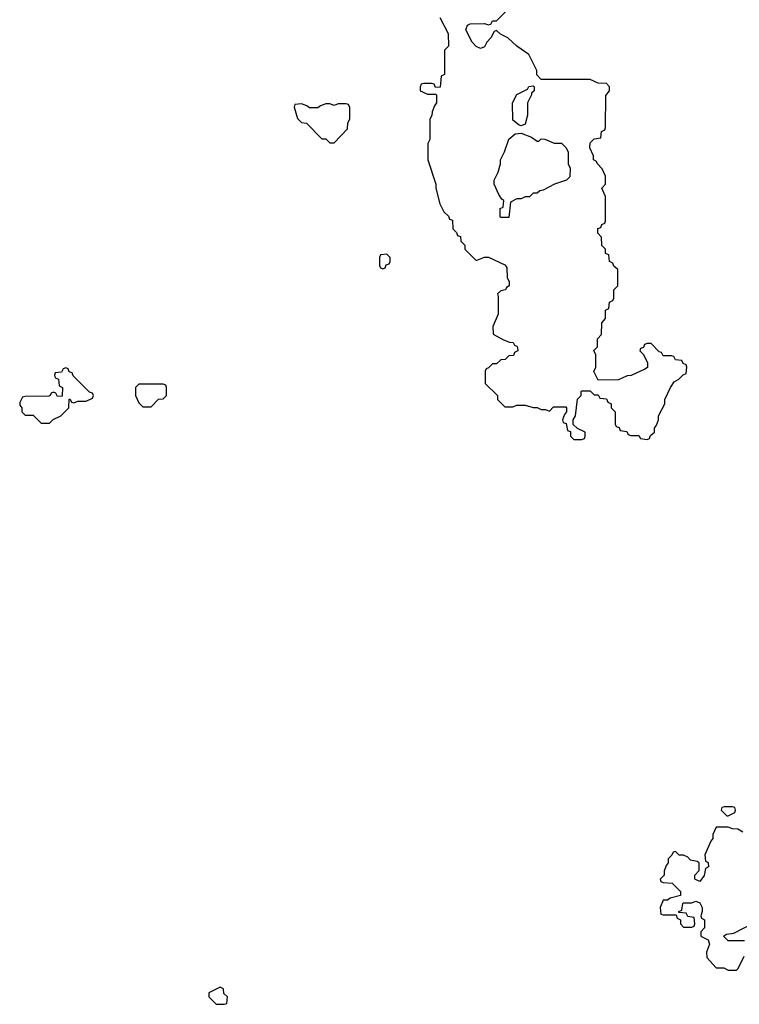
# Model space of a CAD drawing. Header units: inches. Extents: x 2701622 to 2964296, y 496201 to 720542.
# Tile 254 of 256: x 2905784 to 2909324, y 697614 to 702460. Entities that reach past the tile are written whole.
import ezdxf

# ---------------------------------------------------------------- set-up
doc = ezdxf.new("R2010")
doc.units = ezdxf.units.IN
doc.header["$MEASUREMENT"] = 0
doc.layers.add('C9609', color=7, linetype='Continuous')
doc.layers.add('C9700', color=7, linetype='Continuous')

msp = doc.modelspace()

# ---------------------------------------------------------------- linework, layer by layer
at = {"layer": 'C9609', "color": 4, "elevation": 4}
for points in [[(2909290, 698586), (2909250, 698586), (2909238, 698582), (2909234, 698570), (2909262, 698542), (2909270, 698542), (2909302, 698558), (2909306, 698570), (2909302, 698582)], [(2906770, 697698), (2906714, 697670), (2906714, 697650), (2906750, 697614), (2906790, 697614), (2906802, 697618), (2906806, 697650), (2906787.3, 697667.3), (2906786, 697690)]]:
    msp.add_lwpolyline(points, close=True, dxfattribs=at)
for points in [[(2909342, 698462), (2909316.4, 698476.4), (2909290, 698478), (2909270, 698486), (2909210, 698486), (2909194, 698450), (2909194, 698430), (2909183.6, 698416.4), (2909154, 698350), (2909158, 698318), (2909171.6, 698311.6), (2909172, 698290), (2909158, 698282), (2909151.6, 698248.4), (2909130, 698218), (2909106, 698230), (2909106, 698250), (2909127.3, 698272.7), (2909126, 698310), (2909116.4, 698316.4), (2909084, 698324), (2909070, 698338), (2909050, 698348), (2909028, 698348), (2909010, 698366), (2908998, 698362), (2908992.7, 698347.3), (2908974, 698330), (2908974, 698310), (2908963.6, 698296.4), (2908954, 698270), (2908954, 698250), (2908934, 698230), (2908938, 698218), (2908950, 698214), (2908994, 698210), (2909034, 698170), (2909034, 698150), (2908983.6, 698136.4), (2908970, 698126), (2908950, 698126), (2908934, 698090), (2908938, 698058), (2908950, 698054), (2909014, 698054), (2909018, 698038), (2909034, 698030), (2909034, 698010), (2909050, 697994), (2909090, 697994), (2909102, 697998), (2909106, 698010), (2909102, 698042), (2909070, 698046), (2909062, 698062), (2909026, 698066), (2909026, 698070), (2909042, 698078), (2909046, 698110), (2909050, 698114), (2909090, 698114), (2909110, 698122), (2909130, 698114), (2909142, 698090), (2909142, 698070), (2909134, 698050), (2909138, 698038), (2909152, 698030), (2909152, 697990), (2909134, 697970), (2909134, 697950), (2909171.2, 697931.1), (2909178, 697910), (2909162, 697870), (2909163.6, 697843.6), (2909210, 697794), (2909247.3, 697792.7), (2909270, 697782), (2909310, 697782), (2909318, 697790), (2909348.4, 697851.6)], [(2909350, 697926), (2909270, 697926), (2909246, 697950), (2909260.4, 697959.6), (2909296.4, 697963.6), (2909388.4, 698011.6)]]:
    msp.add_lwpolyline(points, dxfattribs=at)
at = {"layer": 'C9700', "color": 4, "elevation": 4}
msp.add_lwpolyline([(2907851.2, 702471.1), (2907891.6, 702391.6), (2907894, 702330), (2907874, 702310), (2907874, 702190), (2907858, 702182), (2907852.7, 702127.3), (2907830, 702126), (2907822, 702142), (2907810, 702146), (2907770, 702146), (2907758, 702142), (2907754, 702130), (2907754, 702110), (2907764.7, 702104.7), (2907790, 702094), (2907830, 702094), (2907834, 702090), (2907834, 702050), (2907823.6, 702036.4), (2907812.7, 702007.3), (2907811.6, 701988.4), (2907802, 701970), (2907802, 701870), (2907792, 701850), (2907792, 701770), (2907831.3, 701650), (2907831.3, 701630), (2907850, 701554), (2907870, 701514), (2907892.7, 701492.7), (2907898, 701478), (2907912.7, 701472.7), (2907914, 701430), (2907932.7, 701412.7), (2907938, 701398), (2907952.7, 701392.7), (2907954, 701370), (2907974, 701350), (2907974, 701330), (2908030, 701274), (2908070, 701292), (2908090, 701292), (2908170, 701254), (2908179.6, 701239.6), (2908182, 701190), (2908191.6, 701171.6), (2908192, 701150), (2908178, 701142), (2908174, 701130), (2908150, 701126), (2908134, 701110), (2908138, 701098), (2908138, 701010), (2908112, 700950), (2908112.7, 700912.7), (2908163.6, 700883.6), (2908192.7, 700872.7), (2908211.6, 700871.6), (2908218, 700858), (2908230, 700854), (2908232.7, 700847.3), (2908234, 700830), (2908218, 700822), (2908212.7, 700807.3), (2908190, 700806), (2908172.7, 700787.3), (2908150, 700786), (2908130, 700766), (2908110, 700766), (2908090, 700746), (2908078, 700742), (2908074, 700730), (2908074, 700670), (2908134, 700610), (2908134, 700590), (2908170, 700554), (2908210, 700554), (2908230, 700562), (2908270, 700562), (2908310, 700552), (2908330, 700552), (2908350, 700542), (2908370, 700542), (2908390, 700534), (2908410, 700554), (2908470, 700554), (2908474, 700550), (2908474, 700530), (2908463.6, 700516.4), (2908454, 700490), (2908458, 700478), (2908472.7, 700472.7), (2908478, 700438), (2908492.7, 700432.7), (2908494, 700410), (2908510, 700394), (2908550, 700394), (2908562, 700398), (2908566, 700410), (2908566, 700430), (2908527.3, 700447.3), (2908507.3, 700467.3), (2908506, 700490), (2908518, 700510), (2908528.4, 700591.6), (2908546, 700610), (2908546, 700630), (2908550, 700634), (2908590, 700634), (2908610, 700614), (2908630, 700614), (2908638, 700598), (2908670, 700594), (2908678, 700578), (2908694, 700570), (2908694, 700550), (2908714, 700530), (2908714, 700470), (2908718, 700458), (2908732.7, 700452.7), (2908738, 700438), (2908770, 700434), (2908778, 700418), (2908790, 700414), (2908830, 700414), (2908838, 700398), (2908870, 700394), (2908882, 700398), (2908887.3, 700412.7), (2908906, 700430), (2908906, 700450), (2908916.4, 700463.6), (2908926, 700490), (2908926, 700510), (2908958, 700570), (2908958, 700590), (2908986, 700650), (2909003.1, 700676.9), (2909026, 700690), (2909047.3, 700712.7), (2909062, 700718), (2909066, 700750), (2909062, 700762), (2909047.3, 700767.3), (2909042, 700782), (2909010, 700786), (2909002, 700802), (2908990, 700806), (2908950, 700806), (2908942, 700822), (2908930, 700826), (2908890, 700866), (2908870, 700866), (2908858, 700862), (2908852.7, 700847.3), (2908838, 700842), (2908834, 700830), (2908852.7, 700812.7), (2908871.6, 700771.6), (2908871.6, 700748.4), (2908859.6, 700740.4), (2908791.6, 700708.4), (2908772.7, 700707.3), (2908730, 700688), (2908630, 700686), (2908608.4, 700728.4), (2908618, 700750), (2908618, 700810), (2908608.4, 700831.6), (2908626, 700850), (2908626, 700890), (2908646, 700910), (2908647.3, 700967.3), (2908666, 700990), (2908666, 701030), (2908682, 701038), (2908686, 701070), (2908702, 701078), (2908706, 701090), (2908706, 701130), (2908726, 701150), (2908726, 701230), (2908707.3, 701247.3), (2908702, 701262), (2908686, 701270), (2908682, 701302), (2908666, 701310), (2908666, 701330), (2908648.4, 701348.4), (2908646, 701390), (2908628, 701410), (2908628.4, 701431.6), (2908642, 701438), (2908647.3, 701452.7), (2908662, 701458), (2908666, 701470), (2908666, 701590), (2908648, 701630), (2908666, 701650), (2908666, 701690), (2908650, 701726), (2908626, 701750), (2908622, 701762), (2908606, 701770), (2908606, 701790), (2908588, 701830), (2908590, 701854), (2908610, 701874), (2908642, 701878), (2908646, 701910), (2908662, 701918), (2908666, 701930), (2908667.3, 702087.3), (2908686, 702110), (2908686, 702130), (2908670, 702146), (2908630, 702148), (2908590, 702166), (2908350, 702166), (2908328.4, 702188.4), (2908328, 702210), (2908288.4, 702288.4), (2908228.8, 702328.9), (2908186, 702370), (2908148.4, 702388.4), (2908130, 702406), (2908118, 702402), (2908102, 702370), (2908082, 702350), (2908070, 702326), (2908050, 702318), (2908030, 702328), (2908009.1, 702349.1), (2907978, 702410), (2907987.3, 702432.7), (2908000.4, 702439.6), (2908070, 702442), (2908090, 702434), (2908102, 702438), (2908110, 702454), (2908130, 702454), (2908230, 702554)], dxfattribs=at)
for points in [[(2908250, 701938), (2908240.4, 701940.4), (2908210, 701966), (2908208, 702050), (2908228.8, 702091.1), (2908282, 702118), (2908288.4, 702131.6), (2908310, 702134), (2908314, 702130), (2908314, 702110), (2908302, 702098), (2908302, 702090), (2908282, 702050), (2908282, 701990), (2908270, 701946)], [(2907390, 702046), (2907350, 702046), (2907330, 702038), (2907310, 702046), (2907290, 702046), (2907263.6, 702036.4), (2907250, 702026), (2907210, 702026), (2907196.4, 702036.4), (2907170, 702046), (2907138, 702042), (2907134, 702030), (2907150, 701974), (2907170, 701954), (2907194, 701950), (2907270, 701874), (2907290, 701874), (2907310, 701854), (2907330, 701854), (2907396.4, 701923.6), (2907398, 701950), (2907407.3, 701972.7), (2907407.3, 702027.3), (2907402, 702042)], [(2908330, 701862), (2908338, 701862), (2908350, 701874), (2908367.3, 701872.7), (2908412.7, 701852.7), (2908450, 701852), (2908471.2, 701831.1), (2908482, 701810), (2908482, 701750), (2908492, 701730), (2908490, 701686), (2908474, 701670), (2908414, 701650), (2908359.6, 701620.4), (2908342, 701618), (2908330, 701606), (2908310, 701606), (2908291.6, 701588.4), (2908270, 701588), (2908250, 701578), (2908230, 701578), (2908198, 701562), (2908190, 701486), (2908150, 701486), (2908148, 701490), (2908148, 701530), (2908162, 701538), (2908166, 701570), (2908156.4, 701576.4), (2908140.2, 701600.2), (2908118, 701650), (2908118, 701670), (2908138, 701710), (2908148.7, 701750), (2908149, 701770), (2908168.7, 701810), (2908190, 701872), (2908222, 701898), (2908250, 701902), (2908302, 701882)], [(2907590, 701306), (2907558, 701302), (2907554, 701290), (2907554, 701250), (2907558, 701238), (2907570, 701234), (2907582, 701238), (2907587.3, 701252.7), (2907602, 701258), (2907606, 701270), (2907606, 701290)], [(2906010, 700746), (2905998, 700742), (2905990, 700726), (2905958, 700722), (2905954, 700710), (2905958, 700698), (2905974, 700690), (2905978, 700658), (2905994, 700650), (2905992.7, 700607.3), (2905970, 700606), (2905962, 700622), (2905950, 700626), (2905938, 700622), (2905934, 700610), (2905927.3, 700607.3), (2905810, 700606), (2905798, 700602), (2905783.6, 700576.4), (2905783.6, 700563.6), (2905794, 700550), (2905794, 700530), (2905810, 700514), (2905850, 700514), (2905890, 700474), (2905930, 700474), (2905948.4, 700491.6), (2905986, 700510), (2906026, 700550), (2906027.3, 700592.7), (2906032.7, 700592.7), (2906038, 700578), (2906050, 700574), (2906070, 700582), (2906110, 700582), (2906142, 700598), (2906146, 700610), (2906142, 700622), (2906127.3, 700627.3), (2906047.3, 700707.3), (2906042, 700722), (2906027.3, 700727.3), (2906022, 700742)], [(2906490, 700666), (2906370, 700666), (2906354, 700650), (2906354, 700610), (2906370, 700574), (2906390, 700554), (2906430, 700554), (2906467.3, 700592.7), (2906490, 700594), (2906506, 700610), (2906506, 700650), (2906502, 700662)]]:
    msp.add_lwpolyline(points, close=True, dxfattribs=at)

doc.saveas('drawing.dxf')
